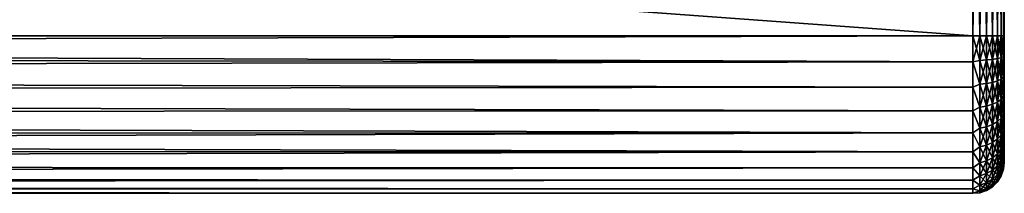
# Model space of a CAD drawing. Extents: x 0 to 500, y -78 to 1786.
# Tile 58 of 195: x 438 to 500, y 85 to 96. Entities that reach past the tile are written whole.
import ezdxf

# ---------------------------------------------------------------- set-up
doc = ezdxf.new("R2010")
doc.units = 0
doc.header["$LTSCALE"] = 52.148148
for name, color, linetype in [('12', 7, 'CONTINUOUS'), ('13', 7, 'CONTINUOUS'), ('15', 7, 'CONTINUOUS'), ('7', 7, 'CONTINUOUS'), ('88', 7, 'CONTINUOUS'), ('89', 7, 'CONTINUOUS'), ('91', 7, 'CONTINUOUS')]:
    doc.layers.add(name, color=color, linetype=linetype)

msp = doc.modelspace()

# ---------------------------------------------------------------- linework, layer by layer
at = {"layer": '12', "color": 7, "linetype": 'CONTINUOUS'}
for points in [[(86.18, 95.2, 10), (86.243, 94.013, 9.929), (498, 95.2, 10), (86.18, 95.2, 10)], [(86.243, 94.013, -9.929), (86.18, 95.2, -10), (498, 93.554, -9.864), (86.243, 94.013, -9.929)], [(498, 93.554, -9.864), (86.18, 95.2, -10), (498, 95.2, -10), (498, 93.554, -9.864)], [(498, 95.2, 10), (86.243, 94.013, 9.929), (498, 93.554, 9.864), (498, 95.2, 10)], [(86.243, 94.013, 9.929), (86.435, 92.8, 9.708), (498, 93.554, 9.864), (86.243, 94.013, 9.929)], [(86.435, 92.8, -9.708), (86.243, 94.013, -9.929), (498, 93.554, -9.864), (86.435, 92.8, -9.708)], [(498, 93.554, 9.864), (86.435, 92.8, 9.708), (498, 91.953, 9.458), (498, 93.554, 9.864)], [(498, 91.953, -9.458), (86.435, 92.8, -9.708), (498, 93.554, -9.864), (498, 91.953, -9.458)], [(86.435, 92.8, 9.708), (86.762, 91.546, 9.308), (498, 91.953, 9.458), (86.435, 92.8, 9.708)], [(86.762, 91.546, -9.308), (86.435, 92.8, -9.708), (498, 91.953, -9.458), (86.762, 91.546, -9.308)], [(498, 91.953, 9.458), (86.762, 91.546, 9.308), (498, 90.441, 8.795), (498, 91.953, 9.458)], [(498, 90.441, -8.795), (86.762, 91.546, -9.308), (498, 91.953, -9.458), (498, 90.441, -8.795)], [(86.762, 91.546, 9.308), (87.22, 90.267, 8.699), (498, 90.441, 8.795), (86.762, 91.546, 9.308)], [(87.22, 90.267, -8.699), (86.762, 91.546, -9.308), (498, 90.441, -8.795), (87.22, 90.267, -8.699)], [(498, 90.441, 8.795), (87.22, 90.267, 8.699), (498, 89.058, 7.891), (498, 90.441, 8.795)], [(498, 89.058, -7.891), (87.22, 90.267, -8.699), (498, 90.441, -8.795), (498, 89.058, -7.891)], [(87.22, 90.267, 8.699), (87.772, 89.026, 7.866), (498, 89.058, 7.891), (87.22, 90.267, 8.699)], [(87.772, 89.026, -7.866), (87.22, 90.267, -8.699), (498, 89.058, -7.891), (87.772, 89.026, -7.866)], [(87.772, 89.026, 7.866), (88.348, 87.908, 6.843), (498, 89.058, 7.891), (87.772, 89.026, 7.866)], [(498, 87.843, -6.773), (87.772, 89.026, -7.866), (498, 89.058, -7.891), (498, 87.843, -6.773)], [(88.348, 87.908, -6.843), (87.772, 89.026, -7.866), (498, 87.843, -6.773), (88.348, 87.908, -6.843)], [(498, 89.058, 7.891), (88.348, 87.908, 6.843), (498, 87.843, 6.773), (498, 89.058, 7.891)], [(88.348, 87.908, 6.843), (88.879, 86.976, 5.689), (498, 87.843, 6.773), (88.348, 87.908, 6.843)], [(88.879, 86.976, -5.689), (88.348, 87.908, -6.843), (498, 87.843, -6.773), (88.879, 86.976, -5.689)], [(498, 87.843, 6.773), (88.879, 86.976, 5.689), (498, 86.828, 5.469), (498, 87.843, 6.773)], [(498, 86.828, -5.469), (88.879, 86.976, -5.689), (498, 87.843, -6.773), (498, 86.828, -5.469)], [(88.879, 86.976, 5.689), (89.321, 86.251, 4.462), (498, 86.828, 5.469), (88.879, 86.976, 5.689)], [(89.321, 86.251, -4.462), (88.879, 86.976, -5.689), (498, 86.828, -5.469), (89.321, 86.251, -4.462)], [(498, 86.828, 5.469), (89.321, 86.251, 4.462), (498, 86.042, 4.017), (498, 86.828, 5.469)], [(498, 86.042, -4.017), (89.321, 86.251, -4.462), (498, 86.828, -5.469), (498, 86.042, -4.017)], [(89.321, 86.251, 4.462), (89.655, 85.726, 3.199), (498, 86.042, 4.017), (89.321, 86.251, 4.462)], [(89.655, 85.726, -3.199), (89.321, 86.251, -4.462), (498, 86.042, -4.017), (89.655, 85.726, -3.199)], [(498, 86.042, 4.017), (89.655, 85.726, 3.199), (498, 85.506, 2.455), (498, 86.042, 4.017)], [(498, 85.506, -2.455), (89.655, 85.726, -3.199), (498, 86.042, -4.017), (498, 85.506, -2.455)], [(89.655, 85.726, 3.199), (89.876, 85.387, 1.922), (498, 85.506, 2.455), (89.655, 85.726, 3.199)], [(89.876, 85.387, -1.922), (89.655, 85.726, -3.199), (498, 85.506, -2.455), (89.876, 85.387, -1.922)], [(498, 85.506, 2.455), (89.876, 85.387, 1.922), (498, 85.234, 0.826), (498, 85.506, 2.455)], [(498, 85.234, -0.826), (89.876, 85.387, -1.922), (498, 85.506, -2.455), (498, 85.234, -0.826)], [(89.876, 85.387, 1.922), (89.986, 85.221, 0.641), (498, 85.234, 0.826), (89.876, 85.387, 1.922)], [(89.986, 85.221, -0.641), (89.876, 85.387, -1.922), (498, 85.234, -0.826), (89.986, 85.221, -0.641)], [(89.986, 85.221, 0.641), (89.986, 85.221, -0.641), (498, 85.234, 0.826), (89.986, 85.221, 0.641)], [(498, 85.234, 0.826), (89.986, 85.221, -0.641), (498, 85.234, -0.826), (498, 85.234, 0.826)]]:
    msp.add_3dface(points, dxfattribs=at)
at = {"layer": '13', "color": 7, "linetype": 'CONTINUOUS'}
for points in [[(86.18, 95.2, -10), (86.18, 125.2, -10), (498, 125.2, -10), (86.18, 95.2, -10)], [(498, 95.2, -10), (86.18, 95.2, -10), (498, 125.2, -10), (498, 95.2, -10)]]:
    msp.add_3dface(points, dxfattribs=at)
at = {"layer": '15', "color": 7, "linetype": 'CONTINUOUS'}
for points in [[(86.18, 125.2, 10), (86.18, 95.2, 10), (498, 95.2, 10), (86.18, 125.2, 10)], [(86.18, 125.2, 10), (498, 95.2, 10), (498, 125.2, 10), (86.18, 125.2, 10)]]:
    msp.add_3dface(points, dxfattribs=at)
at = {"layer": '7', "color": 7, "linetype": 'CONTINUOUS'}
for points in [[(500, 95.2, 8), (500, 95.2, -8), (500, 125.2, -8), (500, 95.2, 8)], [(500, 125.2, 8), (500, 95.2, 8), (500, 125.2, -8), (500, 125.2, 8)], [(500, 94.503, -7.97), (500, 95.2, -8), (500, 94.503, 7.97), (500, 94.503, -7.97)], [(500, 94.503, 7.97), (500, 95.2, -8), (500, 95.2, 8), (500, 94.503, 7.97)], [(500, 93.811, -7.878), (500, 94.503, -7.97), (500, 93.811, 7.878), (500, 93.811, -7.878)], [(500, 93.811, 7.878), (500, 94.503, -7.97), (500, 94.503, 7.97), (500, 93.811, 7.878)], [(500, 93.129, -7.727), (500, 93.811, -7.878), (500, 93.129, 7.727), (500, 93.129, -7.727)], [(500, 93.129, 7.727), (500, 93.811, -7.878), (500, 93.811, 7.878), (500, 93.129, 7.727)], [(500, 92.464, -7.518), (500, 93.129, -7.727), (500, 92.464, 7.518), (500, 92.464, -7.518)], [(500, 92.464, 7.518), (500, 93.129, -7.727), (500, 93.129, 7.727), (500, 92.464, 7.518)], [(500, 91.819, -7.25), (500, 92.464, -7.518), (500, 91.819, 7.25), (500, 91.819, -7.25)], [(500, 91.819, 7.25), (500, 92.464, -7.518), (500, 92.464, 7.518), (500, 91.819, 7.25)], [(500, 91.2, -6.928), (500, 91.819, -7.25), (500, 91.2, 6.928), (500, 91.2, -6.928)], [(500, 91.2, 6.928), (500, 91.819, -7.25), (500, 91.819, 7.25), (500, 91.2, 6.928)], [(500, 90.611, -6.553), (500, 91.2, -6.928), (500, 90.611, 6.553), (500, 90.611, -6.553)], [(500, 90.611, 6.553), (500, 91.2, -6.928), (500, 91.2, 6.928), (500, 90.611, 6.553)], [(500, 90.058, -6.128), (500, 90.611, -6.553), (500, 90.058, 6.128), (500, 90.058, -6.128)], [(500, 90.058, 6.128), (500, 90.611, -6.553), (500, 90.611, 6.553), (500, 90.058, 6.128)], [(500, 89.543, -5.657), (500, 90.058, -6.128), (500, 89.543, 5.657), (500, 89.543, -5.657)], [(500, 89.543, 5.657), (500, 90.058, -6.128), (500, 90.058, 6.128), (500, 89.543, 5.657)], [(500, 89.072, -5.142), (500, 89.543, -5.657), (500, 89.072, 5.142), (500, 89.072, -5.142)], [(500, 89.072, 5.142), (500, 89.543, -5.657), (500, 89.543, 5.657), (500, 89.072, 5.142)], [(500, 88.647, -4.589), (500, 89.072, -5.142), (500, 88.647, 4.589), (500, 88.647, -4.589)], [(500, 88.647, 4.589), (500, 89.072, -5.142), (500, 89.072, 5.142), (500, 88.647, 4.589)], [(500, 88.272, -4), (500, 88.647, -4.589), (500, 88.272, 4), (500, 88.272, -4)], [(500, 88.272, 4), (500, 88.647, -4.589), (500, 88.647, 4.589), (500, 88.272, 4)], [(500, 87.95, -3.381), (500, 88.272, -4), (500, 87.95, 3.381), (500, 87.95, -3.381)], [(500, 87.95, 3.381), (500, 88.272, -4), (500, 88.272, 4), (500, 87.95, 3.381)], [(500, 87.682, -2.736), (500, 87.95, -3.381), (500, 87.682, 2.736), (500, 87.682, -2.736)], [(500, 87.682, 2.736), (500, 87.95, -3.381), (500, 87.95, 3.381), (500, 87.682, 2.736)], [(500, 87.473, -2.071), (500, 87.682, -2.736), (500, 87.473, 2.071), (500, 87.473, -2.071)], [(500, 87.473, 2.071), (500, 87.682, -2.736), (500, 87.682, 2.736), (500, 87.473, 2.071)], [(500, 87.322, -1.389), (500, 87.473, -2.071), (500, 87.322, 1.389), (500, 87.322, -1.389)], [(500, 87.322, 1.389), (500, 87.473, -2.071), (500, 87.473, 2.071), (500, 87.322, 1.389)], [(500, 87.23, -0.697), (500, 87.322, -1.389), (500, 87.23, 0.697), (500, 87.23, -0.697)], [(500, 87.23, 0.697), (500, 87.322, -1.389), (500, 87.322, 1.389), (500, 87.23, 0.697)], [(500, 87.2, 0), (500, 87.23, -0.697), (500, 87.23, 0.697), (500, 87.2, 0)]]:
    msp.add_3dface(points, dxfattribs=at)
at = {"layer": '88', "color": 7, "linetype": 'CONTINUOUS'}
for points in [[(498, 95.2, 10), (498, 93.554, 9.864), (498.445, 95.2, 9.95), (498, 95.2, 10)], [(498.445, 95.2, 9.95), (498, 93.554, 9.864), (498.445, 93.643, 9.827), (498.445, 95.2, 9.95)], [(498, 93.554, -9.864), (498, 95.2, -10), (498.445, 93.643, -9.827), (498, 93.554, -9.864)], [(498, 95.2, -10), (498.445, 95.2, -9.95), (498.445, 93.643, -9.827), (498, 95.2, -10)], [(498.445, 95.2, -9.95), (498.868, 95.2, -9.802), (498.868, 93.667, -9.681), (498.445, 95.2, -9.95)], [(498.445, 95.2, -9.95), (498.868, 93.667, -9.681), (498.445, 93.643, -9.827), (498.445, 95.2, -9.95)], [(498.868, 95.2, 9.802), (498.445, 95.2, 9.95), (498.445, 93.643, 9.827), (498.868, 95.2, 9.802)], [(498.868, 93.667, 9.681), (498.868, 95.2, 9.802), (498.445, 93.643, 9.827), (498.868, 93.667, 9.681)], [(498.868, 95.2, -9.802), (499.248, 95.2, -9.563), (499.248, 93.704, -9.445), (498.868, 95.2, -9.802)], [(498.868, 95.2, -9.802), (499.248, 93.704, -9.445), (498.868, 93.667, -9.681), (498.868, 95.2, -9.802)], [(499.248, 95.2, 9.563), (498.868, 95.2, 9.802), (498.868, 93.667, 9.681), (499.248, 95.2, 9.563)], [(499.248, 93.704, 9.445), (499.248, 95.2, 9.563), (498.868, 93.667, 9.681), (499.248, 93.704, 9.445)], [(499.248, 95.2, -9.563), (499.565, 95.2, -9.246), (499.565, 93.754, -9.132), (499.248, 95.2, -9.563)], [(499.248, 95.2, -9.563), (499.565, 93.754, -9.132), (499.248, 93.704, -9.445), (499.248, 95.2, -9.563)], [(499.565, 95.2, 9.246), (499.248, 95.2, 9.563), (499.248, 93.704, 9.445), (499.565, 95.2, 9.246)], [(499.565, 93.754, 9.132), (499.565, 95.2, 9.246), (499.248, 93.704, 9.445), (499.565, 93.754, 9.132)], [(499.565, 95.2, -9.246), (499.803, 95.2, -8.866), (499.803, 93.813, -8.757), (499.565, 95.2, -9.246)], [(499.565, 95.2, -9.246), (499.803, 93.813, -8.757), (499.565, 93.754, -9.132), (499.565, 95.2, -9.246)], [(499.803, 95.2, 8.866), (499.565, 95.2, 9.246), (499.565, 93.754, 9.132), (499.803, 95.2, 8.866)], [(499.803, 93.813, 8.757), (499.803, 95.2, 8.866), (499.565, 93.754, 9.132), (499.803, 93.813, 8.757)], [(499.803, 95.2, -8.866), (499.95, 95.2, -8.443), (499.95, 93.879, -8.339), (499.803, 95.2, -8.866)], [(499.803, 95.2, -8.866), (499.95, 93.879, -8.339), (499.803, 93.813, -8.757), (499.803, 95.2, -8.866)], [(499.95, 95.2, 8.443), (499.803, 95.2, 8.866), (499.803, 93.813, 8.757), (499.95, 95.2, 8.443)], [(499.95, 93.879, 8.339), (499.95, 95.2, 8.443), (499.803, 93.813, 8.757), (499.95, 93.879, 8.339)], [(500, 95.2, -8), (500, 94.503, -7.97), (499.95, 95.2, -8.443), (500, 95.2, -8)], [(499.95, 95.2, -8.443), (500, 94.503, -7.97), (499.95, 93.879, -8.339), (499.95, 95.2, -8.443)], [(500, 94.503, 7.97), (500, 95.2, 8), (499.95, 93.879, 8.339), (500, 94.503, 7.97)], [(500, 95.2, 8), (499.95, 95.2, 8.443), (499.95, 93.879, 8.339), (500, 95.2, 8)], [(500, 94.503, -7.97), (500, 93.811, -7.878), (499.95, 93.879, -8.339), (500, 94.503, -7.97)], [(500, 93.811, 7.878), (500, 94.503, 7.97), (499.95, 93.879, 8.339), (500, 93.811, 7.878)], [(499.565, 93.754, -9.132), (499.565, 92.343, -8.793), (499.248, 93.704, -9.445), (499.565, 93.754, -9.132)], [(499.565, 92.343, 8.793), (499.565, 93.754, 9.132), (499.248, 92.245, 9.095), (499.565, 92.343, 8.793)], [(499.248, 92.245, 9.095), (499.565, 93.754, 9.132), (499.248, 93.704, 9.445), (499.248, 92.245, 9.095)], [(499.803, 93.813, -8.757), (499.803, 92.46, -8.432), (499.565, 93.754, -9.132), (499.803, 93.813, -8.757)], [(499.803, 92.46, 8.432), (499.803, 93.813, 8.757), (499.565, 92.343, 8.793), (499.803, 92.46, 8.432)], [(499.565, 92.343, 8.793), (499.803, 93.813, 8.757), (499.565, 93.754, 9.132), (499.565, 92.343, 8.793)], [(499.565, 93.754, -9.132), (499.803, 92.46, -8.432), (499.565, 92.343, -8.793), (499.565, 93.754, -9.132)], [(499.95, 93.879, -8.339), (499.95, 92.591, -8.03), (499.803, 93.813, -8.757), (499.95, 93.879, -8.339)], [(499.95, 92.591, 8.03), (499.95, 93.879, 8.339), (499.803, 92.46, 8.432), (499.95, 92.591, 8.03)], [(499.803, 92.46, 8.432), (499.95, 93.879, 8.339), (499.803, 93.813, 8.757), (499.803, 92.46, 8.432)], [(499.803, 93.813, -8.757), (499.95, 92.591, -8.03), (499.803, 92.46, -8.432), (499.803, 93.813, -8.757)], [(500, 93.811, -7.878), (500, 93.129, -7.727), (499.95, 93.879, -8.339), (500, 93.811, -7.878)], [(499.95, 93.879, -8.339), (500, 93.129, -7.727), (499.95, 92.591, -8.03), (499.95, 93.879, -8.339)], [(499.95, 92.591, 8.03), (500, 93.811, 7.878), (499.95, 93.879, 8.339), (499.95, 92.591, 8.03)], [(500, 93.129, 7.727), (500, 93.811, 7.878), (499.95, 92.591, 8.03), (500, 93.129, 7.727)], [(498, 93.554, 9.864), (498.445, 92.125, 9.463), (498.445, 93.643, 9.827), (498, 93.554, 9.864)], [(498, 93.554, -9.864), (498.445, 93.643, -9.827), (498.445, 92.125, -9.463), (498, 93.554, -9.864)], [(498, 93.554, 9.864), (498, 91.953, 9.458), (498.445, 92.125, 9.463), (498, 93.554, 9.864)], [(498, 91.953, -9.458), (498, 93.554, -9.864), (498.445, 92.125, -9.463), (498, 91.953, -9.458)], [(498.868, 93.667, -9.681), (498.868, 92.171, -9.322), (498.445, 93.643, -9.827), (498.868, 93.667, -9.681)], [(498.868, 92.171, 9.322), (498.868, 93.667, 9.681), (498.445, 92.125, 9.463), (498.868, 92.171, 9.322)], [(498.445, 92.125, 9.463), (498.868, 93.667, 9.681), (498.445, 93.643, 9.827), (498.445, 92.125, 9.463)], [(498.445, 93.643, -9.827), (498.868, 92.171, -9.322), (498.445, 92.125, -9.463), (498.445, 93.643, -9.827)], [(499.248, 93.704, -9.445), (499.248, 92.245, -9.095), (498.868, 93.667, -9.681), (499.248, 93.704, -9.445)], [(499.248, 92.245, 9.095), (499.248, 93.704, 9.445), (498.868, 92.171, 9.322), (499.248, 92.245, 9.095)], [(498.868, 92.171, 9.322), (499.248, 93.704, 9.445), (498.868, 93.667, 9.681), (498.868, 92.171, 9.322)], [(498.868, 93.667, -9.681), (499.248, 92.245, -9.095), (498.868, 92.171, -9.322), (498.868, 93.667, -9.681)], [(499.248, 93.704, -9.445), (499.565, 92.343, -8.793), (499.248, 92.245, -9.095), (499.248, 93.704, -9.445)], [(500, 93.129, -7.727), (500, 92.464, -7.518), (499.95, 92.591, -8.03), (500, 93.129, -7.727)], [(500, 92.464, 7.518), (500, 93.129, 7.727), (499.95, 92.591, 8.03), (500, 92.464, 7.518)], [(499.95, 92.591, -8.03), (499.95, 91.367, -7.523), (499.803, 92.46, -8.432), (499.95, 92.591, -8.03)], [(499.95, 91.367, 7.523), (499.95, 92.591, 8.03), (499.803, 91.175, 7.9), (499.95, 91.367, 7.523)], [(499.803, 91.175, 7.9), (499.95, 92.591, 8.03), (499.803, 92.46, 8.432), (499.803, 91.175, 7.9)], [(500, 92.464, -7.518), (500, 91.819, -7.25), (499.95, 92.591, -8.03), (500, 92.464, -7.518)], [(499.95, 92.591, -8.03), (500, 91.819, -7.25), (499.95, 91.367, -7.523), (499.95, 92.591, -8.03)], [(499.95, 91.367, 7.523), (500, 92.464, 7.518), (499.95, 92.591, 8.03), (499.95, 91.367, 7.523)], [(498, 91.953, 9.458), (498.445, 90.683, 8.865), (498.445, 92.125, 9.463), (498, 91.953, 9.458)], [(498, 91.953, -9.458), (498.445, 92.125, -9.463), (498.445, 90.683, -8.865), (498, 91.953, -9.458)], [(498, 91.953, 9.458), (498, 90.441, 8.795), (498.445, 90.683, 8.865), (498, 91.953, 9.458)], [(498, 90.441, -8.795), (498, 91.953, -9.458), (498.445, 90.683, -8.865), (498, 90.441, -8.795)], [(498.868, 92.171, -9.322), (498.868, 90.75, -8.733), (498.445, 92.125, -9.463), (498.868, 92.171, -9.322)], [(498.868, 90.75, 8.733), (498.868, 92.171, 9.322), (498.445, 90.683, 8.865), (498.868, 90.75, 8.733)], [(498.445, 90.683, 8.865), (498.868, 92.171, 9.322), (498.445, 92.125, 9.463), (498.445, 90.683, 8.865)], [(498.445, 92.125, -9.463), (498.868, 90.75, -8.733), (498.445, 90.683, -8.865), (498.445, 92.125, -9.463)], [(499.248, 92.245, -9.095), (499.248, 90.858, -8.521), (498.868, 92.171, -9.322), (499.248, 92.245, -9.095)], [(499.248, 90.858, 8.521), (499.248, 92.245, 9.095), (498.868, 90.75, 8.733), (499.248, 90.858, 8.521)], [(498.868, 90.75, 8.733), (499.248, 92.245, 9.095), (498.868, 92.171, 9.322), (498.868, 90.75, 8.733)], [(498.868, 92.171, -9.322), (499.248, 90.858, -8.521), (498.868, 90.75, -8.733), (498.868, 92.171, -9.322)], [(499.565, 92.343, -8.793), (499.565, 91.002, -8.238), (499.248, 92.245, -9.095), (499.565, 92.343, -8.793)], [(499.565, 91.002, 8.238), (499.565, 92.343, 8.793), (499.248, 90.858, 8.521), (499.565, 91.002, 8.238)], [(499.248, 90.858, 8.521), (499.565, 92.343, 8.793), (499.248, 92.245, 9.095), (499.248, 90.858, 8.521)], [(499.248, 92.245, -9.095), (499.565, 91.002, -8.238), (499.248, 90.858, -8.521), (499.248, 92.245, -9.095)], [(499.803, 92.46, -8.432), (499.803, 91.175, -7.9), (499.565, 92.343, -8.793), (499.803, 92.46, -8.432)], [(499.803, 91.175, 7.9), (499.803, 92.46, 8.432), (499.565, 91.002, 8.238), (499.803, 91.175, 7.9)], [(499.565, 91.002, 8.238), (499.803, 92.46, 8.432), (499.565, 92.343, 8.793), (499.565, 91.002, 8.238)], [(499.565, 92.343, -8.793), (499.803, 91.175, -7.9), (499.565, 91.002, -8.238), (499.565, 92.343, -8.793)], [(499.803, 92.46, -8.432), (499.95, 91.367, -7.523), (499.803, 91.175, -7.9), (499.803, 92.46, -8.432)], [(500, 91.819, 7.25), (500, 92.464, 7.518), (499.95, 91.367, 7.523), (500, 91.819, 7.25)], [(499.95, 91.367, -7.523), (499.95, 90.237, -6.83), (499.803, 91.175, -7.9), (499.95, 91.367, -7.523)], [(499.95, 90.237, 6.83), (499.95, 91.367, 7.523), (499.803, 89.989, 7.173), (499.95, 90.237, 6.83)], [(499.803, 89.989, 7.173), (499.95, 91.367, 7.523), (499.803, 91.175, 7.9), (499.803, 89.989, 7.173)], [(500, 91.819, -7.25), (500, 91.2, -6.928), (499.95, 91.367, -7.523), (500, 91.819, -7.25)], [(500, 91.2, 6.928), (500, 91.819, 7.25), (499.95, 91.367, 7.523), (500, 91.2, 6.928)], [(500, 91.2, -6.928), (500, 90.611, -6.553), (499.95, 91.367, -7.523), (500, 91.2, -6.928)], [(499.95, 91.367, -7.523), (500, 90.611, -6.553), (499.95, 90.237, -6.83), (499.95, 91.367, -7.523)], [(499.95, 90.237, 6.83), (500, 91.2, 6.928), (499.95, 91.367, 7.523), (499.95, 90.237, 6.83)], [(498, 90.441, 8.795), (498.445, 89.352, 8.05), (498.445, 90.683, 8.865), (498, 90.441, 8.795)], [(498, 90.441, -8.795), (498.445, 90.683, -8.865), (498.445, 89.352, -8.05), (498, 90.441, -8.795)], [(498.868, 90.75, -8.733), (498.868, 89.439, -7.93), (498.445, 90.683, -8.865), (498.868, 90.75, -8.733)], [(498.868, 89.439, 7.93), (498.868, 90.75, 8.733), (498.445, 89.352, 8.05), (498.868, 89.439, 7.93)], [(498.445, 89.352, 8.05), (498.868, 90.75, 8.733), (498.445, 90.683, 8.865), (498.445, 89.352, 8.05)], [(498.445, 90.683, -8.865), (498.868, 89.439, -7.93), (498.445, 89.352, -8.05), (498.445, 90.683, -8.865)], [(499.248, 90.858, -8.521), (499.248, 89.579, -7.737), (498.868, 90.75, -8.733), (499.248, 90.858, -8.521)], [(499.248, 89.579, 7.737), (499.248, 90.858, 8.521), (498.868, 89.439, 7.93), (499.248, 89.579, 7.737)], [(498.868, 89.439, 7.93), (499.248, 90.858, 8.521), (498.868, 90.75, 8.733), (498.868, 89.439, 7.93)], [(498.868, 90.75, -8.733), (499.248, 89.579, -7.737), (498.868, 89.439, -7.93), (498.868, 90.75, -8.733)], [(499.565, 91.002, -8.238), (499.565, 89.765, -7.48), (499.248, 90.858, -8.521), (499.565, 91.002, -8.238)], [(499.565, 89.765, 7.48), (499.565, 91.002, 8.238), (499.248, 89.579, 7.737), (499.565, 89.765, 7.48)], [(499.248, 89.579, 7.737), (499.565, 91.002, 8.238), (499.248, 90.858, 8.521), (499.248, 89.579, 7.737)], [(499.248, 90.858, -8.521), (499.565, 89.765, -7.48), (499.248, 89.579, -7.737), (499.248, 90.858, -8.521)], [(499.803, 91.175, -7.9), (499.803, 89.989, -7.173), (499.565, 91.002, -8.238), (499.803, 91.175, -7.9)], [(499.803, 89.989, 7.173), (499.803, 91.175, 7.9), (499.565, 89.765, 7.48), (499.803, 89.989, 7.173)], [(499.565, 89.765, 7.48), (499.803, 91.175, 7.9), (499.565, 91.002, 8.238), (499.565, 89.765, 7.48)], [(499.565, 91.002, -8.238), (499.803, 89.989, -7.173), (499.565, 89.765, -7.48), (499.565, 91.002, -8.238)], [(499.803, 91.175, -7.9), (499.95, 90.237, -6.83), (499.803, 89.989, -7.173), (499.803, 91.175, -7.9)], [(500, 90.611, 6.553), (500, 91.2, 6.928), (499.95, 90.237, 6.83), (500, 90.611, 6.553)], [(498, 90.441, 8.795), (498, 89.058, 7.891), (498.445, 89.352, 8.05), (498, 90.441, 8.795)], [(498, 89.058, -7.891), (498, 90.441, -8.795), (498.445, 89.352, -8.05), (498, 89.058, -7.891)], [(499.95, 90.237, -6.83), (499.95, 89.23, -5.97), (499.803, 89.989, -7.173), (499.95, 90.237, -6.83)], [(499.95, 89.23, 5.97), (499.95, 90.237, 6.83), (499.803, 88.931, 6.269), (499.95, 89.23, 5.97)], [(499.803, 88.931, 6.269), (499.95, 90.237, 6.83), (499.803, 89.989, 7.173), (499.803, 88.931, 6.269)], [(500, 90.611, -6.553), (500, 90.058, -6.128), (499.95, 90.237, -6.83), (500, 90.611, -6.553)], [(500, 90.058, 6.128), (500, 90.611, 6.553), (499.95, 90.237, 6.83), (500, 90.058, 6.128)], [(500, 90.058, -6.128), (500, 89.543, -5.657), (499.95, 90.237, -6.83), (500, 90.058, -6.128)], [(499.95, 90.237, -6.83), (500, 89.543, -5.657), (499.95, 89.23, -5.97), (499.95, 90.237, -6.83)], [(499.95, 89.23, 5.97), (500, 90.058, 6.128), (499.95, 90.237, 6.83), (499.95, 89.23, 5.97)], [(500, 89.543, 5.657), (500, 90.058, 6.128), (499.95, 89.23, 5.97), (500, 89.543, 5.657)], [(498.868, 89.439, -7.93), (498.868, 88.269, -6.931), (498.445, 89.352, -8.05), (498.868, 89.439, -7.93)], [(498.868, 88.269, 6.931), (498.868, 89.439, 7.93), (498.445, 88.164, 7.036), (498.868, 88.269, 6.931)], [(498.445, 88.164, 7.036), (498.868, 89.439, 7.93), (498.445, 89.352, 8.05), (498.445, 88.164, 7.036)], [(499.248, 89.579, -7.737), (499.248, 88.438, -6.762), (498.868, 89.439, -7.93), (499.248, 89.579, -7.737)], [(499.248, 88.438, 6.762), (499.248, 89.579, 7.737), (498.868, 88.269, 6.931), (499.248, 88.438, 6.762)], [(498.868, 88.269, 6.931), (499.248, 89.579, 7.737), (498.868, 89.439, 7.93), (498.868, 88.269, 6.931)], [(498.868, 89.439, -7.93), (499.248, 88.438, -6.762), (498.868, 88.269, -6.931), (498.868, 89.439, -7.93)], [(499.565, 89.765, -7.48), (499.565, 88.662, -6.538), (499.248, 89.579, -7.737), (499.565, 89.765, -7.48)], [(499.565, 88.662, 6.538), (499.565, 89.765, 7.48), (499.248, 88.438, 6.762), (499.565, 88.662, 6.538)], [(499.248, 88.438, 6.762), (499.565, 89.765, 7.48), (499.248, 89.579, 7.737), (499.248, 88.438, 6.762)], [(499.248, 89.579, -7.737), (499.565, 88.662, -6.538), (499.248, 88.438, -6.762), (499.248, 89.579, -7.737)], [(499.803, 89.989, -7.173), (499.803, 88.931, -6.269), (499.565, 89.765, -7.48), (499.803, 89.989, -7.173)], [(499.803, 88.931, 6.269), (499.803, 89.989, 7.173), (499.565, 88.662, 6.538), (499.803, 88.931, 6.269)], [(499.565, 88.662, 6.538), (499.803, 89.989, 7.173), (499.565, 89.765, 7.48), (499.565, 88.662, 6.538)], [(499.565, 89.765, -7.48), (499.803, 88.931, -6.269), (499.565, 88.662, -6.538), (499.565, 89.765, -7.48)], [(499.803, 89.989, -7.173), (499.95, 89.23, -5.97), (499.803, 88.931, -6.269), (499.803, 89.989, -7.173)], [(500, 89.543, -5.657), (500, 89.072, -5.142), (499.95, 89.23, -5.97), (500, 89.543, -5.657)], [(500, 89.072, 5.142), (500, 89.543, 5.657), (499.95, 88.37, 4.963), (500, 89.072, 5.142)], [(499.95, 88.37, 4.963), (500, 89.543, 5.657), (499.95, 89.23, 5.97), (499.95, 88.37, 4.963)], [(498, 89.058, 7.891), (498.445, 88.164, 7.036), (498.445, 89.352, 8.05), (498, 89.058, 7.891)], [(498, 89.058, -7.891), (498.445, 89.352, -8.05), (498.445, 88.164, -7.036), (498, 89.058, -7.891)], [(498, 89.058, 7.891), (498, 87.843, 6.773), (498.445, 88.164, 7.036), (498, 89.058, 7.891)], [(498, 87.843, -6.773), (498, 89.058, -7.891), (498.445, 88.164, -7.036), (498, 87.843, -6.773)], [(498.445, 89.352, -8.05), (498.868, 88.269, -6.931), (498.445, 88.164, -7.036), (498.445, 89.352, -8.05)], [(499.803, 88.931, -6.269), (499.803, 88.027, -5.211), (499.565, 88.662, -6.538), (499.803, 88.931, -6.269)], [(499.803, 88.027, 5.211), (499.803, 88.931, 6.269), (499.565, 87.72, 5.435), (499.803, 88.027, 5.211)], [(499.565, 87.72, 5.435), (499.803, 88.931, 6.269), (499.565, 88.662, 6.538), (499.565, 87.72, 5.435)], [(499.95, 89.23, -5.97), (499.95, 88.37, -4.963), (499.803, 88.931, -6.269), (499.95, 89.23, -5.97)], [(499.95, 88.37, 4.963), (499.95, 89.23, 5.97), (499.803, 88.027, 5.211), (499.95, 88.37, 4.963)], [(499.803, 88.027, 5.211), (499.95, 89.23, 5.97), (499.803, 88.931, 6.269), (499.803, 88.027, 5.211)], [(499.803, 88.931, -6.269), (499.95, 88.37, -4.963), (499.803, 88.027, -5.211), (499.803, 88.931, -6.269)], [(499.95, 89.23, -5.97), (500, 89.072, -5.142), (499.95, 88.37, -4.963), (499.95, 89.23, -5.97)], [(500, 89.072, -5.142), (500, 88.647, -4.589), (499.95, 88.37, -4.963), (500, 89.072, -5.142)], [(500, 88.647, 4.589), (500, 89.072, 5.142), (499.95, 88.37, 4.963), (500, 88.647, 4.589)], [(498, 87.843, 6.773), (498.445, 87.15, 5.848), (498.445, 88.164, 7.036), (498, 87.843, 6.773)], [(498, 87.843, -6.773), (498.445, 88.164, -7.036), (498.445, 87.15, -5.848), (498, 87.843, -6.773)], [(498.868, 88.269, -6.931), (498.868, 87.27, -5.761), (498.445, 88.164, -7.036), (498.868, 88.269, -6.931)], [(498.868, 87.27, 5.761), (498.868, 88.269, 6.931), (498.445, 87.15, 5.848), (498.868, 87.27, 5.761)], [(498.445, 87.15, 5.848), (498.868, 88.269, 6.931), (498.445, 88.164, 7.036), (498.445, 87.15, 5.848)], [(498.445, 88.164, -7.036), (498.868, 87.27, -5.761), (498.445, 87.15, -5.848), (498.445, 88.164, -7.036)], [(499.248, 88.438, -6.762), (499.248, 87.463, -5.621), (498.868, 88.269, -6.931), (499.248, 88.438, -6.762)], [(499.248, 87.463, 5.621), (499.248, 88.438, 6.762), (498.868, 87.27, 5.761), (499.248, 87.463, 5.621)], [(498.868, 87.27, 5.761), (499.248, 88.438, 6.762), (498.868, 88.269, 6.931), (498.868, 87.27, 5.761)], [(498.868, 88.269, -6.931), (499.248, 87.463, -5.621), (498.868, 87.27, -5.761), (498.868, 88.269, -6.931)], [(499.565, 88.662, -6.538), (499.565, 87.72, -5.435), (499.248, 88.438, -6.762), (499.565, 88.662, -6.538)], [(499.565, 87.72, 5.435), (499.565, 88.662, 6.538), (499.248, 87.463, 5.621), (499.565, 87.72, 5.435)], [(499.248, 87.463, 5.621), (499.565, 88.662, 6.538), (499.248, 88.438, 6.762), (499.248, 87.463, 5.621)], [(499.248, 88.438, -6.762), (499.565, 87.72, -5.435), (499.248, 87.463, -5.621), (499.248, 88.438, -6.762)], [(499.565, 88.662, -6.538), (499.803, 88.027, -5.211), (499.565, 87.72, -5.435), (499.565, 88.662, -6.538)], [(499.95, 88.37, -4.963), (499.95, 87.677, -3.833), (499.803, 88.027, -5.211), (499.95, 88.37, -4.963)], [(499.95, 87.677, 3.833), (499.95, 88.37, 4.963), (499.803, 87.3, 4.025), (499.95, 87.677, 3.833)], [(499.803, 87.3, 4.025), (499.95, 88.37, 4.963), (499.803, 88.027, 5.211), (499.803, 87.3, 4.025)], [(500, 88.647, -4.589), (500, 88.272, -4), (499.95, 88.37, -4.963), (500, 88.647, -4.589)], [(500, 88.272, 4), (500, 88.647, 4.589), (499.95, 87.677, 3.833), (500, 88.272, 4)], [(499.95, 87.677, 3.833), (500, 88.647, 4.589), (499.95, 88.37, 4.963), (499.95, 87.677, 3.833)], [(499.95, 88.37, -4.963), (500, 88.272, -4), (499.95, 87.677, -3.833), (499.95, 88.37, -4.963)], [(500, 88.272, -4), (500, 87.95, -3.381), (499.95, 87.677, -3.833), (500, 88.272, -4)], [(500, 87.95, 3.381), (500, 88.272, 4), (499.95, 87.677, 3.833), (500, 87.95, 3.381)], [(498, 87.843, 6.773), (498, 86.828, 5.469), (498.445, 87.15, 5.848), (498, 87.843, 6.773)], [(498, 86.828, -5.469), (498, 87.843, -6.773), (498.445, 87.15, -5.848), (498, 86.828, -5.469)], [(499.565, 87.72, -5.435), (499.565, 86.962, -4.198), (499.248, 87.463, -5.621), (499.565, 87.72, -5.435)], [(499.565, 86.962, 4.198), (499.565, 87.72, 5.435), (499.248, 86.679, 4.342), (499.565, 86.962, 4.198)], [(499.248, 86.679, 4.342), (499.565, 87.72, 5.435), (499.248, 87.463, 5.621), (499.248, 86.679, 4.342)], [(499.803, 88.027, -5.211), (499.803, 87.3, -4.025), (499.565, 87.72, -5.435), (499.803, 88.027, -5.211)], [(499.803, 87.3, 4.025), (499.803, 88.027, 5.211), (499.565, 86.962, 4.198), (499.803, 87.3, 4.025)], [(499.565, 86.962, 4.198), (499.803, 88.027, 5.211), (499.565, 87.72, 5.435), (499.565, 86.962, 4.198)], [(499.565, 87.72, -5.435), (499.803, 87.3, -4.025), (499.565, 86.962, -4.198), (499.565, 87.72, -5.435)], [(499.803, 88.027, -5.211), (499.95, 87.677, -3.833), (499.803, 87.3, -4.025), (499.803, 88.027, -5.211)], [(499.95, 87.677, -3.833), (499.95, 87.17, -2.609), (499.803, 87.3, -4.025), (499.95, 87.677, -3.833)], [(499.95, 87.17, 2.609), (499.95, 87.677, 3.833), (499.803, 86.768, 2.74), (499.95, 87.17, 2.609)], [(499.803, 86.768, 2.74), (499.95, 87.677, 3.833), (499.803, 87.3, 4.025), (499.803, 86.768, 2.74)], [(500, 87.95, -3.381), (500, 87.682, -2.736), (499.95, 87.677, -3.833), (500, 87.95, -3.381)], [(500, 87.682, 2.736), (500, 87.95, 3.381), (499.95, 87.17, 2.609), (500, 87.682, 2.736)], [(499.95, 87.17, 2.609), (500, 87.95, 3.381), (499.95, 87.677, 3.833), (499.95, 87.17, 2.609)], [(500, 87.682, -2.736), (500, 87.473, -2.071), (499.95, 87.17, -2.609), (500, 87.682, -2.736)], [(499.95, 87.677, -3.833), (500, 87.682, -2.736), (499.95, 87.17, -2.609), (499.95, 87.677, -3.833)], [(500, 87.473, 2.071), (500, 87.682, 2.736), (499.95, 87.17, 2.609), (500, 87.473, 2.071)], [(498, 86.828, 5.469), (498.445, 86.335, 4.517), (498.445, 87.15, 5.848), (498, 86.828, 5.469)], [(498, 86.828, -5.469), (498.445, 87.15, -5.848), (498.445, 86.335, -4.517), (498, 86.828, -5.469)], [(498.868, 87.27, -5.761), (498.868, 86.467, -4.45), (498.445, 87.15, -5.848), (498.868, 87.27, -5.761)], [(498.868, 86.467, 4.45), (498.868, 87.27, 5.761), (498.445, 86.335, 4.517), (498.868, 86.467, 4.45)], [(498.445, 86.335, 4.517), (498.868, 87.27, 5.761), (498.445, 87.15, 5.848), (498.445, 86.335, 4.517)], [(498.445, 87.15, -5.848), (498.868, 86.467, -4.45), (498.445, 86.335, -4.517), (498.445, 87.15, -5.848)], [(499.248, 87.463, -5.621), (499.248, 86.679, -4.342), (498.868, 87.27, -5.761), (499.248, 87.463, -5.621)], [(499.248, 86.679, 4.342), (499.248, 87.463, 5.621), (498.868, 86.467, 4.45), (499.248, 86.679, 4.342)], [(498.868, 86.467, 4.45), (499.248, 87.463, 5.621), (498.868, 87.27, 5.761), (498.868, 86.467, 4.45)], [(498.868, 87.27, -5.761), (499.248, 86.679, -4.342), (498.868, 86.467, -4.45), (498.868, 87.27, -5.761)], [(499.248, 87.463, -5.621), (499.565, 86.962, -4.198), (499.248, 86.679, -4.342), (499.248, 87.463, -5.621)], [(499.565, 86.962, -4.198), (499.565, 86.407, -2.857), (499.248, 86.679, -4.342), (499.565, 86.962, -4.198)], [(499.565, 86.407, 2.857), (499.565, 86.962, 4.198), (499.248, 86.105, 2.955), (499.565, 86.407, 2.857)], [(499.248, 86.105, 2.955), (499.565, 86.962, 4.198), (499.248, 86.679, 4.342), (499.248, 86.105, 2.955)], [(499.803, 87.3, -4.025), (499.803, 86.768, -2.74), (499.565, 86.962, -4.198), (499.803, 87.3, -4.025)], [(499.803, 86.768, 2.74), (499.803, 87.3, 4.025), (499.565, 86.407, 2.857), (499.803, 86.768, 2.74)], [(499.565, 86.407, 2.857), (499.803, 87.3, 4.025), (499.565, 86.962, 4.198), (499.565, 86.407, 2.857)], [(499.565, 86.962, -4.198), (499.803, 86.768, -2.74), (499.565, 86.407, -2.857), (499.565, 86.962, -4.198)], [(499.803, 87.3, -4.025), (499.95, 87.17, -2.609), (499.803, 86.768, -2.74), (499.803, 87.3, -4.025)], [(499.95, 87.17, -2.609), (499.95, 86.861, -1.321), (499.803, 86.768, -2.74), (499.95, 87.17, -2.609)], [(499.95, 86.861, 1.321), (499.95, 87.17, 2.609), (499.803, 86.443, 1.387), (499.95, 86.861, 1.321)], [(499.803, 86.443, 1.387), (499.95, 87.17, 2.609), (499.803, 86.768, 2.74), (499.803, 86.443, 1.387)], [(500, 87.473, -2.071), (500, 87.322, -1.389), (499.95, 87.17, -2.609), (500, 87.473, -2.071)], [(500, 87.322, 1.389), (500, 87.473, 2.071), (499.95, 86.861, 1.321), (500, 87.322, 1.389)], [(499.95, 86.861, 1.321), (500, 87.473, 2.071), (499.95, 87.17, 2.609), (499.95, 86.861, 1.321)], [(500, 87.322, -1.389), (500, 87.23, -0.697), (499.95, 86.861, -1.321), (500, 87.322, -1.389)], [(499.95, 87.17, -2.609), (500, 87.322, -1.389), (499.95, 86.861, -1.321), (499.95, 87.17, -2.609)], [(500, 87.23, 0.697), (500, 87.322, 1.389), (499.95, 86.861, 1.321), (500, 87.23, 0.697)], [(500, 87.23, -0.697), (500, 87.2, 0), (499.95, 86.861, -1.321), (500, 87.23, -0.697)], [(500, 87.2, 0), (500, 87.23, 0.697), (499.95, 86.757), (500, 87.2, 0)], [(499.95, 86.757), (500, 87.23, 0.697), (499.95, 86.861, 1.321), (499.95, 86.757)], [(499.95, 86.861, -1.321), (500, 87.2, 0), (499.95, 86.757), (499.95, 86.861, -1.321)], [(498, 86.828, 5.469), (498, 86.042, 4.017), (498.445, 86.335, 4.517), (498, 86.828, 5.469)], [(498, 86.042, -4.017), (498, 86.828, -5.469), (498.445, 86.335, -4.517), (498, 86.042, -4.017)], [(498, 86.042, 4.017), (498.445, 85.737, 3.075), (498.445, 86.335, 4.517), (498, 86.042, 4.017)], [(498, 86.042, -4.017), (498.445, 86.335, -4.517), (498.445, 85.737, -3.075), (498, 86.042, -4.017)], [(498.868, 86.467, -4.45), (498.868, 85.878, -3.029), (498.445, 86.335, -4.517), (498.868, 86.467, -4.45)], [(498.868, 85.878, 3.029), (498.868, 86.467, 4.45), (498.445, 85.737, 3.075), (498.868, 85.878, 3.029)], [(498.445, 85.737, 3.075), (498.868, 86.467, 4.45), (498.445, 86.335, 4.517), (498.445, 85.737, 3.075)], [(498.445, 86.335, -4.517), (498.868, 85.878, -3.029), (498.445, 85.737, -3.075), (498.445, 86.335, -4.517)], [(499.248, 86.679, -4.342), (499.248, 86.105, -2.955), (498.868, 86.467, -4.45), (499.248, 86.679, -4.342)], [(499.248, 86.105, 2.955), (499.248, 86.679, 4.342), (498.868, 85.878, 3.029), (499.248, 86.105, 2.955)], [(498.868, 85.878, 3.029), (499.248, 86.679, 4.342), (498.868, 86.467, 4.45), (498.868, 85.878, 3.029)], [(498.868, 86.467, -4.45), (499.248, 86.105, -2.955), (498.868, 85.878, -3.029), (498.868, 86.467, -4.45)], [(499.248, 86.679, -4.342), (499.565, 86.407, -2.857), (499.248, 86.105, -2.955), (499.248, 86.679, -4.342)], [(499.565, 86.407, -2.857), (499.565, 86.068, -1.446), (499.248, 86.105, -2.955), (499.565, 86.407, -2.857)], [(499.565, 86.068, 1.446), (499.565, 86.407, 2.857), (499.248, 85.755, 1.496), (499.565, 86.068, 1.446)], [(499.248, 85.755, 1.496), (499.565, 86.407, 2.857), (499.248, 86.105, 2.955), (499.248, 85.755, 1.496)], [(499.803, 86.768, -2.74), (499.803, 86.443, -1.387), (499.565, 86.407, -2.857), (499.803, 86.768, -2.74)], [(499.803, 86.443, 1.387), (499.803, 86.768, 2.74), (499.565, 86.068, 1.446), (499.803, 86.443, 1.387)], [(499.565, 86.068, 1.446), (499.803, 86.768, 2.74), (499.565, 86.407, 2.857), (499.565, 86.068, 1.446)], [(499.803, 86.443, -1.387), (499.803, 86.334), (499.565, 86.068, -1.446), (499.803, 86.443, -1.387)], [(499.565, 86.407, -2.857), (499.803, 86.443, -1.387), (499.565, 86.068, -1.446), (499.565, 86.407, -2.857)], [(499.803, 86.334), (499.803, 86.443, 1.387), (499.565, 85.954), (499.803, 86.334)], [(499.565, 85.954), (499.803, 86.443, 1.387), (499.565, 86.068, 1.446), (499.565, 85.954)], [(499.565, 86.068, -1.446), (499.803, 86.334), (499.565, 85.954), (499.565, 86.068, -1.446)], [(499.95, 86.861, -1.321), (499.95, 86.757), (499.803, 86.443, -1.387), (499.95, 86.861, -1.321)], [(499.803, 86.768, -2.74), (499.95, 86.861, -1.321), (499.803, 86.443, -1.387), (499.803, 86.768, -2.74)], [(499.95, 86.757), (499.95, 86.861, 1.321), (499.803, 86.334), (499.95, 86.757)], [(499.803, 86.334), (499.95, 86.861, 1.321), (499.803, 86.443, 1.387), (499.803, 86.334)], [(499.803, 86.443, -1.387), (499.95, 86.757), (499.803, 86.334), (499.803, 86.443, -1.387)], [(498, 86.042, 4.017), (498, 85.506, 2.455), (498.445, 85.737, 3.075), (498, 86.042, 4.017)], [(498, 85.506, -2.455), (498, 86.042, -4.017), (498.445, 85.737, -3.075), (498, 85.506, -2.455)], [(498, 85.506, 2.455), (498.445, 85.373, 1.557), (498.445, 85.737, 3.075), (498, 85.506, 2.455)], [(498, 85.506, -2.455), (498.445, 85.737, -3.075), (498.445, 85.373, -1.557), (498, 85.506, -2.455)], [(498.868, 85.878, -3.029), (498.868, 85.519, -1.533), (498.445, 85.737, -3.075), (498.868, 85.878, -3.029)], [(498.868, 85.519, 1.533), (498.868, 85.878, 3.029), (498.445, 85.373, 1.557), (498.868, 85.519, 1.533)], [(498.445, 85.373, 1.557), (498.868, 85.878, 3.029), (498.445, 85.737, 3.075), (498.445, 85.373, 1.557)], [(498.445, 85.737, -3.075), (498.868, 85.519, -1.533), (498.445, 85.373, -1.557), (498.445, 85.737, -3.075)], [(499.248, 86.105, -2.955), (499.248, 85.755, -1.496), (498.868, 85.878, -3.029), (499.248, 86.105, -2.955)], [(499.248, 85.755, 1.496), (499.248, 86.105, 2.955), (498.868, 85.519, 1.533), (499.248, 85.755, 1.496)], [(498.868, 85.519, 1.533), (499.248, 86.105, 2.955), (498.868, 85.878, 3.029), (498.868, 85.519, 1.533)], [(498.868, 85.878, -3.029), (499.248, 85.755, -1.496), (498.868, 85.519, -1.533), (498.868, 85.878, -3.029)], [(499.248, 85.755, -1.496), (499.248, 85.637), (498.868, 85.519, -1.533), (499.248, 85.755, -1.496)], [(499.248, 85.637), (499.248, 85.755, 1.496), (498.868, 85.398), (499.248, 85.637)], [(498.868, 85.398), (499.248, 85.755, 1.496), (498.868, 85.519, 1.533), (498.868, 85.398)], [(498.868, 85.519, -1.533), (499.248, 85.637), (498.868, 85.398), (498.868, 85.519, -1.533)], [(499.248, 86.105, -2.955), (499.565, 86.068, -1.446), (499.248, 85.755, -1.496), (499.248, 86.105, -2.955)], [(499.565, 86.068, -1.446), (499.565, 85.954), (499.248, 85.755, -1.496), (499.565, 86.068, -1.446)], [(499.565, 85.954), (499.565, 86.068, 1.446), (499.248, 85.637), (499.565, 85.954)], [(499.248, 85.637), (499.565, 86.068, 1.446), (499.248, 85.755, 1.496), (499.248, 85.637)], [(499.248, 85.755, -1.496), (499.565, 85.954), (499.248, 85.637), (499.248, 85.755, -1.496)], [(498, 85.506, 2.455), (498, 85.234, 0.826), (498.445, 85.373, 1.557), (498, 85.506, 2.455)], [(498, 85.234, -0.826), (498, 85.506, -2.455), (498.445, 85.373, -1.557), (498, 85.234, -0.826)], [(498, 85.234, 0.826), (498.445, 85.25), (498.445, 85.373, 1.557), (498, 85.234, 0.826)], [(498, 85.234, -0.826), (498.445, 85.373, -1.557), (498.445, 85.25), (498, 85.234, -0.826)], [(498, 85.234, 0.826), (498, 85.234, -0.826), (498.445, 85.25), (498, 85.234, 0.826)], [(498.868, 85.519, -1.533), (498.868, 85.398), (498.445, 85.373, -1.557), (498.868, 85.519, -1.533)], [(498.868, 85.398), (498.868, 85.519, 1.533), (498.445, 85.25), (498.868, 85.398)], [(498.445, 85.25), (498.868, 85.519, 1.533), (498.445, 85.373, 1.557), (498.445, 85.25)], [(498.445, 85.373, -1.557), (498.868, 85.398), (498.445, 85.25), (498.445, 85.373, -1.557)]]:
    msp.add_3dface(points, dxfattribs=at)
at = {"layer": '89', "color": 7, "linetype": 'CONTINUOUS'}
for points in [[(498, 125.2, 10), (498, 95.2, 10), (498.445, 95.2, 9.95), (498, 125.2, 10)], [(498.445, 125.2, 9.95), (498, 125.2, 10), (498.445, 95.2, 9.95), (498.445, 125.2, 9.95)], [(498.868, 125.2, 9.802), (498.445, 125.2, 9.95), (498.868, 95.2, 9.802), (498.868, 125.2, 9.802)], [(498.868, 95.2, 9.802), (498.445, 125.2, 9.95), (498.445, 95.2, 9.95), (498.868, 95.2, 9.802)], [(499.248, 125.2, 9.563), (498.868, 125.2, 9.802), (499.248, 95.2, 9.563), (499.248, 125.2, 9.563)], [(499.248, 95.2, 9.563), (498.868, 125.2, 9.802), (498.868, 95.2, 9.802), (499.248, 95.2, 9.563)], [(499.565, 125.2, 9.246), (499.248, 125.2, 9.563), (499.565, 95.2, 9.246), (499.565, 125.2, 9.246)], [(499.565, 95.2, 9.246), (499.248, 125.2, 9.563), (499.248, 95.2, 9.563), (499.565, 95.2, 9.246)], [(499.803, 125.2, 8.866), (499.565, 125.2, 9.246), (499.803, 95.2, 8.866), (499.803, 125.2, 8.866)], [(499.803, 95.2, 8.866), (499.565, 125.2, 9.246), (499.565, 95.2, 9.246), (499.803, 95.2, 8.866)], [(499.95, 125.2, 8.443), (499.803, 125.2, 8.866), (499.95, 95.2, 8.443), (499.95, 125.2, 8.443)], [(499.95, 95.2, 8.443), (499.803, 125.2, 8.866), (499.803, 95.2, 8.866), (499.95, 95.2, 8.443)], [(500, 95.2, 8), (500, 125.2, 8), (499.95, 125.2, 8.443), (500, 95.2, 8)], [(500, 95.2, 8), (499.95, 125.2, 8.443), (499.95, 95.2, 8.443), (500, 95.2, 8)]]:
    msp.add_3dface(points, dxfattribs=at)
at = {"layer": '91', "color": 7, "linetype": 'CONTINUOUS'}
for points in [[(498, 95.2, -10), (498, 125.2, -10), (498.445, 125.2, -9.95), (498, 95.2, -10)], [(498, 95.2, -10), (498.445, 125.2, -9.95), (498.445, 95.2, -9.95), (498, 95.2, -10)], [(498.445, 125.2, -9.95), (498.868, 125.2, -9.802), (498.445, 95.2, -9.95), (498.445, 125.2, -9.95)], [(498.445, 95.2, -9.95), (498.868, 125.2, -9.802), (498.868, 95.2, -9.802), (498.445, 95.2, -9.95)], [(498.868, 125.2, -9.802), (499.248, 125.2, -9.563), (498.868, 95.2, -9.802), (498.868, 125.2, -9.802)], [(498.868, 95.2, -9.802), (499.248, 125.2, -9.563), (499.248, 95.2, -9.563), (498.868, 95.2, -9.802)], [(499.248, 125.2, -9.563), (499.565, 125.2, -9.246), (499.248, 95.2, -9.563), (499.248, 125.2, -9.563)], [(499.248, 95.2, -9.563), (499.565, 125.2, -9.246), (499.565, 95.2, -9.246), (499.248, 95.2, -9.563)], [(499.565, 125.2, -9.246), (499.803, 125.2, -8.866), (499.565, 95.2, -9.246), (499.565, 125.2, -9.246)], [(499.565, 95.2, -9.246), (499.803, 125.2, -8.866), (499.803, 95.2, -8.866), (499.565, 95.2, -9.246)], [(499.803, 125.2, -8.866), (499.95, 125.2, -8.443), (499.803, 95.2, -8.866), (499.803, 125.2, -8.866)], [(499.803, 95.2, -8.866), (499.95, 125.2, -8.443), (499.95, 95.2, -8.443), (499.803, 95.2, -8.866)], [(500, 125.2, -8), (500, 95.2, -8), (499.95, 95.2, -8.443), (500, 125.2, -8)], [(499.95, 125.2, -8.443), (500, 125.2, -8), (499.95, 95.2, -8.443), (499.95, 125.2, -8.443)]]:
    msp.add_3dface(points, dxfattribs=at)

doc.saveas('drawing.dxf')
